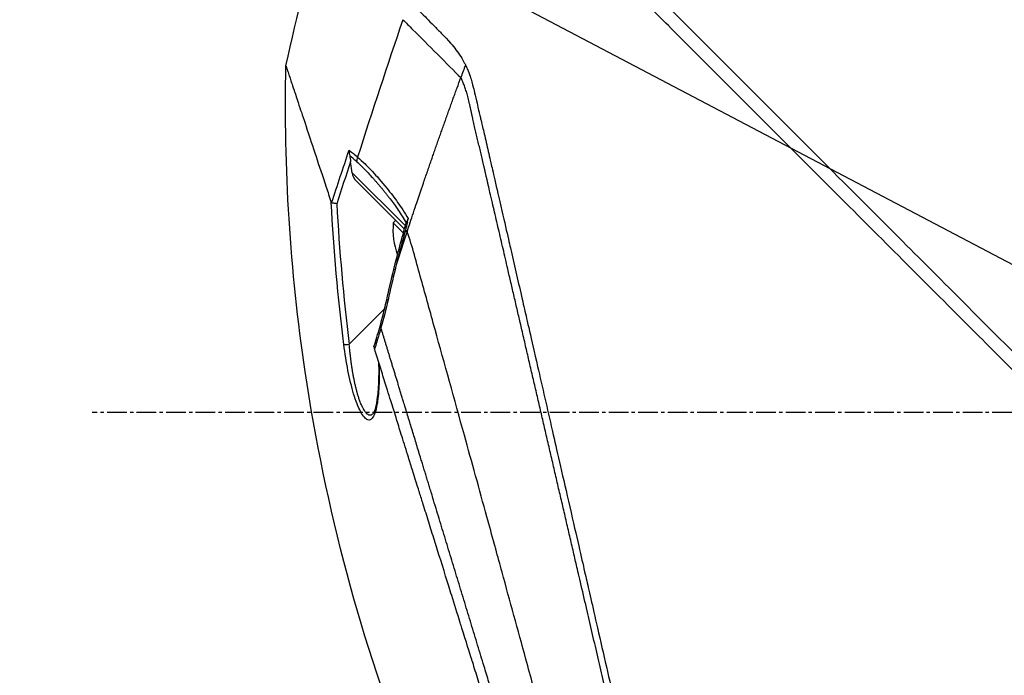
# Model space of a CAD drawing. Header units: millimetres. Extents: x 0 to 4378, y 0 to 2376.
# Tile 74 of 227: x 1434 to 1519, y 834 to 891. Entities that reach past the tile are written whole.
import ezdxf

# ---------------------------------------------------------------- set-up
doc = ezdxf.new("R2010")
doc.units = ezdxf.units.MM
doc.header["$LTSCALE"] = 0.2
doc.linetypes.add('CENTER2', pattern=[1.125, 0.75, -0.125, 0.125, -0.125])
doc.layers.add('02_Center Line', color=1, linetype='CENTER2')
doc.styles.add('Rainbow-5.0 Style', font='malgunsl.ttf')
doc.dimstyles.new('Rainbow-5.0 Style', dxfattribs={"dimtxt": 4, "dimasz": 2.5, "dimexe": 1, "dimexo": 1, "dimgap": 1, "dimtad": 1, "dimdsep": 46, "dimtxsty": 'Rainbow-5.0 Style', "dimcen": 0, "dimclrd": 251, "dimclre": 251, "dimclrt": 7, "dimazin": 3, "dimtp": 0.1, "dimtm": 0.1, "dimtfac": 0.61, "dimtmove": 0, "dimatfit": 3, "dimfxl": 1, "dimlwd": -1, "dimlwe": -1, "dimarcsym": 1})

# ---------------------------------------------------------------- blocks, each defined once
blk = doc.blocks.new('A$Ca3a613b0')
for p, q in [((-269.173, 219.5), (-269.173, 219.497)), ((-268.286, 218.759), (-268.286, 218.759)), ((-269.024, 217.645), (-269.144, 218.605)), ((-268.486, 218.466), (-268.486, 218.466)), ((-269.024, 217.645), (-264.436, 213.057)), ((-264.515, 212.773), (-268.65, 216.909)), ((-267.059, 216.99), (-267.059, 216.99)), ((-265.905, 215.603), (-265.905, 215.603)), ((-263.336, 215.399), (-263.336, 215.399)), ((-264.498, 214.196), (-264.5, 214.198)), ((-265.474, 213.325), (-265.27, 213.529)), ((-264.603, 212.454), (-265.474, 213.325)), ((-264.291, 212.55), (-264.291, 212.55)), ((-269.264, 202.888), (-266.216, 205.936)), ((-267.196, 196.914), (-267.196, 196.914))]:
    blk.add_line(p, q)
blk.add_arc((-259.401, 212.751), 6.1, 174.60193, 200.77316)
for centre, major_axis, ratio, start_param, end_param in [((139.59, 175.021), (-322.746, -361.082), 0.792198, 5.202076, 5.228984), ((-195.377, 189.396), (-64.033, -189.754), 0.363179, 4.636791, 4.642582), ((-267.705, 218.723), (0.668, 0.744), 0.857231, 1.941157, 2.363384), ((115.609, 89.357), (-287.079, 287.079), 0.99863, 0.461864, 0.471282), ((-267.533, 218.594), (-0.244, -0.436), 0.902714, 5.411464, 5.413341), ((-268.293, 217.966), (0.354, 0.354), 0.482441, 5.18814, 5.188186), ((-267.419, 218.506), (-0.354, -0.354), 0.87925, 5.711681, 5.714275), ((-267.334, 218.421), (-0.354, -0.354), 0.876803, 5.709632, 5.712515), ((-267.919, 217.592), (-0.906, 0.77), 0.840177, 0.741882, 1.474461), ((-266.657, 217.744), (-0.353, -0.354), 0.857456, 5.804817, 5.80823), ((-207.291, 192.866), (12.8, 88.138), 0.672414, 1.434222, 1.4424), ((-244.856, 209.792), (-22.367, 9.182), 0.32369, 0.65282, 0.665035), ((-264.945, 209.185), (0.485, -0.12), 0.044964, 2.468771, 3.141602), ((-265.547, 206.604), (-0.488, 0.107), 0.044115, 5.603187, 6.283186), ((-266.159, 204.195), (-0.481, 0.136), 0.060971, 6.283185, 6.963589), ((-269.245, 202.906), (-0.496, -0.062), 0.032138, 0.212317, 1.529457)]:
    blk.add_ellipse(centre, major_axis=major_axis, ratio=ratio, start_param=start_param, end_param=end_param)
for points, knots in [([(-130.052, 118.564), (-130.047, 118.558), (-130.201, 118.713), (-130.379, 118.895), (-130.599, 119.117), (-130.926, 119.448), (-131.356, 119.881), (-131.821, 120.35), (-132.328, 120.858), (-132.78, 121.309), (-132.836, 121.365), (-132.891, 121.419), (-132.944, 121.473), (-133.07, 121.598), (-133.545, 122.07), (-134.618, 123.137), (-134.767, 123.285), (-134.928, 123.445), (-135.102, 123.618), (-135.664, 124.177), (-136.086, 124.598), (-136.318, 124.829), (-136.741, 125.253), (-137.181, 125.693), (-137.638, 126.15), (-138.247, 126.759), (-138.885, 127.396), (-139.548, 128.059), (-139.705, 128.217), (-139.865, 128.376), (-140.025, 128.537), (-140.993, 129.504), (-142.011, 130.522), (-143.073, 131.585), (-145.85, 134.362), (-148.286, 136.799), (-150.061, 138.574), (-150.171, 138.684), (-150.279, 138.791), (-150.384, 138.896), (-152.078, 140.591), (-153.114, 141.626), (-153.404, 141.917), (-154.505, 143.018), (-156.156, 144.669), (-158.429, 146.941), (-159.5, 148.012), (-160.444, 148.955), (-161.248, 149.759), (-162.302, 150.813), (-163.117, 151.628), (-163.681, 152.192), (-167.251, 155.763), (-170.941, 159.453), (-174.708, 163.219), (-176.172, 164.683), (-178.067, 166.579), (-180.411, 168.922), (-182.352, 170.864), (-183.823, 172.335), (-184.809, 173.321), (-185.545, 174.057), (-186.011, 174.523), (-186.205, 174.716), (-187.875, 176.385), (-188.857, 177.366), (-189.132, 177.641), (-189.493, 178.001), (-189.851, 178.36), (-190.207, 178.716), (-190.339, 178.848), (-190.47, 178.98), (-190.601, 179.111), (-191.365, 179.876), (-191.858, 180.369), (-192.074, 180.585), (-192.294, 180.805), (-192.534, 181.045), (-192.794, 181.304), (-193.425, 181.933), (-194.173, 182.677), (-195.038, 183.537), (-196.388, 184.879), (-197.38, 185.866), (-198.01, 186.496), (-198.656, 187.142), (-199.644, 188.134), (-200.97, 189.469), (-201.888, 190.392), (-202.63, 191.138), (-203.197, 191.706), (-203.484, 191.994), (-203.726, 192.236), (-203.923, 192.433), (-204.543, 193.052), (-205.164, 193.672), (-205.785, 194.293), (-206.146, 194.654), (-206.507, 195.015), (-206.868, 195.376), (-207.621, 196.13), (-208.108, 196.617), (-208.333, 196.843), (-208.812, 197.322), (-209.298, 197.809), (-209.792, 198.304), (-210.255, 198.767), (-210.718, 199.229), (-211.18, 199.691), (-212.654, 201.166), (-214.123, 202.635), (-215.584, 204.096), (-217.501, 206.013), (-219.404, 207.916), (-221.287, 209.799), (-225.055, 213.565), (-228.747, 217.256), (-232.319, 220.827), (-233.113, 221.621), (-233.921, 222.429), (-234.743, 223.251), (-235.669, 224.178), (-236.613, 225.121), (-237.57, 226.079), (-240.082, 228.592), (-241.719, 230.23), (-242.59, 231.102), (-243.614, 232.125), (-244.619, 233.131), (-245.604, 234.116), (-247.756, 236.267), (-249.81, 238.321), (-251.733, 240.244), (-253.51, 242.021), (-254.892, 243.404), (-255.963, 244.474), (-257.721, 246.232), (-258.654, 247.165), (-259.013, 247.524), (-259.107, 247.617), (-259.16, 247.671), (-259.174, 247.685), (-260.768, 249.28), (-262.134, 250.646), (-263.209, 251.719), (-263.36, 251.87), (-263.506, 252.016), (-263.646, 252.155), (-264.101, 252.609), (-264.415, 252.923), (-264.64, 253.149), (-264.864, 253.373), (-265.06, 253.569), (-265.227, 253.736), (-265.273, 253.783), (-265.317, 253.826), (-265.358, 253.868), (-265.877, 254.387), (-265.927, 254.438), (-265.936, 254.447), (-265.936, 254.447), (-265.936, 254.448), (-265.936, 254.448)], [-1, -1, -1, -1, -0.973214, -0.973214, -0.973214, -0.946429, -0.946429, -0.946429, -0.922569, -0.922569, -0.922569, -0.919643, -0.919643, -0.919643, -0.896124, -0.896124, -0.896124, -0.892857, -0.892857, -0.892857, -0.88, -0.88, -0.88, -0.867143, -0.867143, -0.867143, -0.85, -0.85, -0.85, -0.84593, -0.84593, -0.84593, -0.821429, -0.821429, -0.821429, -0.786779, -0.786779, -0.786779, -0.784631, -0.784631, -0.784631, -0.75, -0.75, -0.75, -0.71875, -0.71875, -0.71875, -0.705224, -0.705224, -0.705224, -0.6875, -0.6875, -0.6875, -0.625, -0.625, -0.625, -0.59375, -0.59375, -0.59375, -0.575864, -0.575864, -0.575864, -0.5625, -0.5625, -0.5625, -0.546875, -0.546875, -0.546875, -0.541176, -0.541176, -0.541176, -0.539062, -0.539062, -0.539062, -0.53125, -0.53125, -0.53125, -0.526699, -0.526699, -0.526699, -0.515625, -0.515625, -0.515625, -0.5, -0.5, -0.5, -0.484375, -0.484375, -0.484375, -0.473999, -0.473999, -0.473999, -0.46875, -0.46875, -0.46875, -0.458868, -0.458868, -0.458868, -0.453125, -0.453125, -0.453125, -0.445312, -0.445312, -0.445312, -0.4375, -0.4375, -0.4375, -0.430048, -0.430048, -0.430048, -0.40625, -0.40625, -0.40625, -0.375, -0.375, -0.375, -0.3125, -0.3125, -0.3125, -0.297804, -0.297804, -0.297804, -0.28125, -0.28125, -0.28125, -0.25, -0.25, -0.25, -0.230372, -0.230372, -0.230372, -0.1875, -0.1875, -0.1875, -0.167132, -0.167132, -0.167132, -0.133709, -0.133709, -0.133709, -0.125, -0.125, -0.125, -0.078046, -0.078046, -0.078046, -0.071429, -0.071429, -0.071429, -0.053571, -0.053571, -0.053571, -0.039579, -0.039579, -0.039579, -0.035714, -0.035714, -0.035714, -0.002565, -0.002565, -0.002565, 0, 0, 0, 0]), ([(-205.373, 195.481), (-205.638, 195.747), (-205.902, 196.014), (-206.508, 196.624), (-206.849, 196.967), (-207.632, 197.752), (-208.073, 198.193), (-209.389, 199.507), (-210.266, 200.381), (-212.988, 203.098), (-214.828, 204.937), (-220.202, 210.312), (-223.7, 213.813), (-233.297, 223.411), (-239.243, 229.356), (-250.521, 240.625), (-255.085, 245.183), (-260.099, 250.217), (-261.553, 251.679), (-263.739, 253.861), (-264.336, 254.449), (-264.336, 254.448)], [-10.794601, -10.794601, -10.794601, -10.794601, -10.700272, -10.700272, -10.578462, -10.578462, -10.421195, -10.421195, -10.108787, -10.108787, -9.443961, -9.443961, -8.149298, -8.149298, -5.793129, -5.793129, -3.135292, -3.135292, -1.653975, -1.653975, 0, 0, 0, 0]), ([(-264.084, 232.446), (-263.648, 232.005), (-263.184, 231.535), (-262.711, 231.049), (-262.583, 230.918), (-262.391, 230.723), (-262.136, 230.462), (-262.059, 230.383), (-261.981, 230.304), (-261.904, 230.224), (-261.691, 230.006), (-261.475, 229.789), (-261.26, 229.568), (-261.209, 229.515), (-261.023, 229.33), (-260.713, 228.99), (-260.483, 228.738), (-260.309, 228.528), (-260.185, 228.371), (-259.895, 228.007), (-259.626, 227.613), (-259.389, 227.173), (-259.346, 227.093), (-259.304, 227.011), (-259.264, 226.927)], [0, 0, 0, 0, 0.2857143, 0.2857143, 0.2857143, 0.4, 0.4, 0.4, 0.4457982, 0.4457982, 0.4457982, 0.5714286, 0.5714286, 0.5714286, 0.6785714, 0.6785714, 0.6785714, 0.7857143, 0.7857143, 0.7857143, 0.9669132, 0.9669132, 0.9669132, 0.9999998, 0.9999998, 0.9999998, 0.9999998]), ([(-264.645, 230.817), (-264.4, 230.572), (-264.105, 230.277), (-263.778, 229.951), (-262.515, 228.688), (-260.781, 226.954), (-259.657, 225.83)], [0.0000136, 0.0000136, 0.0000136, 0.0000136, 0.2054732, 0.2054732, 0.2054732, 1, 1, 1, 1]), ([(-263.881, 166.212), (-268.222, 177.231), (-271.321, 188.819), (-274.351, 209.23), (-274.907, 218.067), (-274.717, 226.857)], [0, 0, 0, 0, 3.552689, 3.552689, 6.190302, 6.190302, 6.190302, 6.190302]), ([(-274.717, 226.857), (-274.717, 226.857), (-274.716, 226.852), (-274.712, 226.841), (-274.711, 226.837), (-274.709, 226.832), (-274.707, 226.827), (-274.704, 226.817), (-274.7, 226.805), (-274.695, 226.792), (-274.674, 226.729), (-274.646, 226.646), (-274.63, 226.598), (-274.626, 226.586), (-274.623, 226.575), (-274.62, 226.567), (-274.594, 226.488), (-274.563, 226.395), (-274.528, 226.289), (-274.507, 226.223), (-274.483, 226.151), (-274.458, 226.075), (-274.455, 226.067), (-274.435, 226.006), (-274.391, 225.874), (-274.356, 225.766), (-274.304, 225.61), (-274.227, 225.381), (-274.178, 225.231), (-274.11, 225.028), (-274.017, 224.746), (-273.991, 224.666), (-273.962, 224.581), (-273.932, 224.488), (-273.901, 224.395), (-273.852, 224.248), (-273.78, 224.033), (-273.713, 223.83), (-273.626, 223.566), (-273.512, 223.223), (-273.357, 222.756), (-273.154, 222.143), (-272.879, 221.315), (-272.672, 220.69), (-272.424, 219.942), (-272.123, 219.037), (-271.872, 218.278), (-271.583, 217.408), (-271.25, 216.404), (-271.113, 215.99), (-270.968, 215.554), (-270.816, 215.094)], [0.502618, 0.502618, 0.502618, 0.502618, 0.5179026, 0.5179026, 0.5179026, 0.5238095, 0.5238095, 0.5238095, 0.5304964, 0.5304964, 0.5304964, 0.5629958, 0.5629958, 0.5629958, 0.5714286, 0.5714286, 0.5714286, 0.6008117, 0.6008117, 0.6008117, 0.6190476, 0.6190476, 0.6190476, 0.6452517, 0.6452517, 0.6452517, 0.6666667, 0.6666667, 0.6666667, 0.7038443, 0.7038443, 0.7038443, 0.7142857, 0.7142857, 0.7142857, 0.7677448, 0.7677448, 0.7677448, 0.8182395, 0.8182395, 0.8182395, 0.8868614, 0.8868614, 0.8868614, 0.9386872, 0.9386872, 0.9386872, 0.9821087, 0.9821087, 0.9821087, 1, 1, 1, 1]), ([(-259.264, 226.927), (-259.189, 226.78), (-259.14, 226.669), (-259.112, 226.603), (-258.902, 226.118), (-258.786, 225.723), (-258.714, 225.469), (-258.606, 225.085), (-258.548, 224.833), (-258.523, 224.73), (-258.461, 224.48), (-258.391, 224.181), (-258.31, 223.833), (-258.182, 223.28), (-258.1, 222.928), (-258.067, 222.786), (-258.049, 222.71), (-258.032, 222.635), (-258.014, 222.56), (-257.986, 222.443), (-257.959, 222.325), (-257.932, 222.206), (-257.914, 222.131), (-257.866, 221.926), (-257.787, 221.588), (-257.703, 221.228), (-257.598, 220.777), (-257.471, 220.232), (-257.354, 219.729), (-257.237, 219.223), (-257.119, 218.713), (-257.059, 218.453), (-256.967, 218.05), (-256.84, 217.502), (-256.702, 216.902), (-256.525, 216.128), (-256.306, 215.171), (-255.796, 212.944), (-255.467, 211.502), (-255.333, 210.917), (-255.019, 209.551), (-254.702, 208.167), (-254.379, 206.766), (-254.313, 206.478), (-254.247, 206.19), (-254.18, 205.901), (-253.976, 205.014), (-253.603, 203.388), (-253.051, 200.976), (-252.635, 199.16), (-252.215, 197.322), (-251.79, 195.468), (-251.782, 195.433), (-251.774, 195.398), (-251.766, 195.363), (-251.42, 193.849), (-250.963, 191.855), (-250.393, 189.369), (-249.773, 186.668), (-249.327, 184.722), (-249.059, 183.554), (-248.977, 183.197), (-248.912, 182.912), (-248.863, 182.699), (-248.656, 181.794), (-248.331, 180.377), (-247.891, 178.454), (-247.379, 176.222), (-246.87, 173.997), (-246.366, 171.798), (-246.359, 171.769), (-246.352, 171.739), (-246.345, 171.709), (-245.909, 169.806), (-245.477, 167.92), (-245.05, 166.061), (-244.603, 164.111), (-244.163, 162.19), (-243.731, 160.304), (-243.725, 160.276), (-243.719, 160.249), (-243.712, 160.221), (-243.358, 158.673), (-243.009, 157.15), (-242.667, 155.657), (-242.609, 155.405), (-242.249, 153.836), (-241.629, 151.13), (-240.922, 148.041), (-240.252, 145.118), (-239.632, 142.408), (-239.507, 141.86), (-239.354, 141.195), (-239.179, 140.43), (-239.008, 139.683), (-238.815, 138.84), (-238.605, 137.924), (-237.849, 134.624), (-237.195, 131.771), (-236.661, 129.449), (-236.459, 128.568), (-236.274, 127.763), (-236.108, 127.04), (-236.056, 126.81), (-236.005, 126.588), (-235.956, 126.374), (-235.867, 125.988), (-235.658, 125.083), (-235.442, 124.149), (-235.386, 123.909), (-235.338, 123.703), (-235.297, 123.526), (-235.075, 122.573), (-235.033, 122.402), (-235.019, 122.351), (-235.016, 122.339), (-235.015, 122.336), (-235.014, 122.335)], [0.0000004, 0.0000004, 0.0000004, 0.0000004, 0.0285714, 0.0285714, 0.0285714, 0.0714286, 0.0714286, 0.0714286, 0.0892857, 0.0892857, 0.0892857, 0.1071429, 0.1071429, 0.1071429, 0.125, 0.125, 0.125, 0.1284736, 0.1284736, 0.1284736, 0.1339286, 0.1339286, 0.1339286, 0.1428571, 0.1428571, 0.1428571, 0.1607143, 0.1607143, 0.1607143, 0.1785714, 0.1785714, 0.1785714, 0.1956232, 0.1956232, 0.1956232, 0.2142857, 0.2142857, 0.2142857, 0.25, 0.25, 0.25, 0.2796252, 0.2796252, 0.2796252, 0.2857143, 0.2857143, 0.2857143, 0.3163265, 0.3163265, 0.3163265, 0.3469388, 0.3469388, 0.3469388, 0.3476324, 0.3476324, 0.3476324, 0.377551, 0.377551, 0.377551, 0.4010005, 0.4010005, 0.4010005, 0.4081633, 0.4081633, 0.4081633, 0.4265306, 0.4265306, 0.4265306, 0.4540816, 0.4540816, 0.4540816, 0.4544339, 0.4544339, 0.4544339, 0.4770408, 0.4770408, 0.4770408, 0.4996669, 0.4996669, 0.4996669, 0.5, 0.5, 0.5, 0.5178571, 0.5178571, 0.5178571, 0.5357143, 0.5357143, 0.5357143, 0.5714286, 0.5714286, 0.5714286, 0.5985301, 0.5985301, 0.5985301, 0.625, 0.625, 0.625, 0.75, 0.75, 0.75, 0.7974141, 0.7974141, 0.7974141, 0.8125, 0.8125, 0.8125, 0.875, 0.875, 0.875, 0.8914403, 0.8914403, 0.8914403, 0.9797679, 0.9797679, 0.9797679, 1, 1, 1, 1]), ([(-264.291, 212.55), (-264.112, 213.09), (-263.931, 213.634), (-263.746, 214.186), (-263.644, 214.492), (-263.54, 214.799), (-263.454, 215.053), (-263.369, 215.307), (-263.301, 215.507), (-263.225, 215.73), (-263.187, 215.841), (-263.147, 215.959), (-263.108, 216.073), (-263.069, 216.188), (-263.031, 216.3), (-262.992, 216.413), (-262.954, 216.526), (-262.915, 216.639), (-262.876, 216.752), (-262.818, 216.922), (-262.76, 217.091), (-262.701, 217.261), (-262.643, 217.43), (-262.585, 217.599), (-262.526, 217.769), (-262.468, 217.938), (-262.409, 218.107), (-262.35, 218.276), (-262.301, 218.417), (-262.253, 218.558), (-262.204, 218.699), (-262.155, 218.839), (-262.106, 218.98), (-262.056, 219.121), (-262.007, 219.261), (-261.958, 219.402), (-261.909, 219.543), (-261.855, 219.697), (-261.8, 219.851), (-261.746, 220.006), (-261.692, 220.16), (-261.638, 220.315), (-261.583, 220.469), (-261.529, 220.623), (-261.474, 220.778), (-261.42, 220.932), (-261.367, 221.079), (-261.315, 221.226), (-261.263, 221.373), (-261.211, 221.52), (-261.159, 221.667), (-261.106, 221.814), (-261.054, 221.961), (-261.002, 222.108), (-260.949, 222.255), (-260.896, 222.405), (-260.842, 222.555), (-260.788, 222.705), (-260.734, 222.856), (-260.68, 223.006), (-260.626, 223.156), (-260.573, 223.306), (-260.519, 223.456), (-260.464, 223.606), (-260.411, 223.754), (-260.358, 223.902), (-260.304, 224.05), (-260.251, 224.198), (-260.197, 224.346), (-260.143, 224.494), (-260.09, 224.642), (-260.036, 224.79), (-259.982, 224.938), (-259.874, 225.236), (-259.766, 225.533), (-259.657, 225.83)], [0, 0, 0, 0, 0.0964194, 0.0964194, 0.0964194, 0.1498066, 0.1498066, 0.1498066, 0.2031938, 0.2031938, 0.2031938, 0.2298874, 0.2298874, 0.2298874, 0.256581, 0.256581, 0.256581, 0.2832746, 0.2832746, 0.2832746, 0.3232355, 0.3232355, 0.3232355, 0.3631964, 0.3631964, 0.3631964, 0.4031573, 0.4031573, 0.4031573, 0.4364096, 0.4364096, 0.4364096, 0.4696618, 0.4696618, 0.4696618, 0.5029141, 0.5029141, 0.5029141, 0.5394497, 0.5394497, 0.5394497, 0.5759854, 0.5759854, 0.5759854, 0.612521, 0.612521, 0.612521, 0.6473477, 0.6473477, 0.6473477, 0.6821745, 0.6821745, 0.6821745, 0.7170012, 0.7170012, 0.7170012, 0.7526185, 0.7526185, 0.7526185, 0.7882359, 0.7882359, 0.7882359, 0.8238532, 0.8238532, 0.8238532, 0.8590145, 0.8590145, 0.8590145, 0.8941758, 0.8941758, 0.8941758, 0.9293371, 0.9293371, 0.9293371, 1, 1, 1, 1]), ([(-269.278, 219.572), (-269.278, 219.571), (-269.278, 219.568), (-269.279, 219.546), (-269.28, 219.506), (-269.277, 219.414), (-269.274, 219.375), (-269.262, 219.255), (-269.248, 219.173), (-269.228, 219.092)], [-0.00015855, -0.00015855, -0.00015855, -0.00015855, 0, 0, 0.00750952, 0.00750952, 0.01317093, 0.01317093, 0.02454481, 0.02454481, 0.02454481, 0.02454481]), ([(-269.278, 219.572), (-269.27, 219.566), (-269.148, 219.488), (-268.91, 219.299), (-268.763, 219.183), (-268.64, 219.076), (-268.542, 218.988)], [-0.9999928, -0.9999928, -0.9999928, -0.9999928, -0.5, -0.5, -0.5, -0.0000221, -0.0000221, -0.0000221, -0.0000221]), ([(-269.228, 219.092), (-269.211, 219.02), (-269.196, 218.943), (-269.168, 218.781), (-269.155, 218.692), (-269.144, 218.605)], [0.000001, 0.000001, 0.000001, 0.000001, 0.02294588, 0.02294588, 0.04925693, 0.04925693, 0.04925693, 0.04925693]), ([(-268.542, 218.988), (-268.336, 218.808), (-268.12, 218.608), (-267.907, 218.399), (-267.71, 218.206), (-267.499, 217.989), (-267.277, 217.751), (-266.917, 217.364), (-266.494, 216.881), (-266.027, 216.308), (-265.702, 215.909), (-265.388, 215.501), (-265.097, 215.091), (-264.811, 214.688), (-264.499, 214.214), (-264.188, 213.689)], [0, 0, 0, 0, 0.142857, 0.142857, 0.142857, 0.285714, 0.285714, 0.285714, 0.571429, 0.571429, 0.571429, 0.785714, 0.785714, 0.785714, 1, 1, 1, 1]), ([(-268.629, 218.596), (-268.508, 218.487), (-268.267, 218.262), (-267.906, 217.905), (-267.545, 217.529), (-267.245, 217.201), (-267.006, 216.931), (-266.826, 216.724), (-266.677, 216.549), (-266.558, 216.407), (-266.468, 216.3), (-266.379, 216.192), (-266.26, 216.047), (-266.111, 215.863), (-265.933, 215.639), (-265.695, 215.333), (-265.4, 214.937), (-265.049, 214.435), (-264.703, 213.9), (-264.475, 213.519), (-264.362, 213.321)], [0, 0, 0, 0, 0.094785, 0.18958, 0.28439, 0.37921, 0.426621, 0.474028, 0.52143, 0.545128, 0.568823, 0.592519, 0.616223, 0.663648, 0.711082, 0.758512, 0.853322, 0.948046, 1.04272, 1.137411, 1.137411, 1.137411, 1.137411]), ([(-270.778, 215.047), (-270.786, 215.049), (-270.793, 215.054), (-270.806, 215.069), (-270.811, 215.081), (-270.816, 215.094)], [0.00000099, 0.00000099, 0.00000099, 0.00000099, 0.00577902, 0.00577902, 0.01216888, 0.01216888, 0.01216888, 0.01216888]), ([(-270.339, 214.978), (-270.34, 214.978), (-270.341, 214.978), (-270.386, 214.984), (-270.43, 214.99), (-270.517, 215.002), (-270.56, 215.009), (-270.638, 215.021), (-270.674, 215.027), (-270.734, 215.038), (-270.759, 215.042), (-270.778, 215.047)], [-0.00029029, -0.00029029, -0.00029029, -0.00029029, 0, 0, 0.01344781, 0.01344781, 0.02760524, 0.02760524, 0.04173847, 0.04173847, 0.0554912, 0.0554912, 0.0554912, 0.0554912]), ([(-264.188, 213.689), (-264.191, 213.676), (-264.192, 213.672), (-264.195, 213.664), (-264.197, 213.658), (-264.203, 213.642), (-264.208, 213.632), (-264.233, 213.583), (-264.263, 213.542), (-264.317, 213.448), (-264.341, 213.397), (-264.357, 213.341)], [-0.06521212, -0.06521212, -0.06521212, -0.06521212, -0.06307352, -0.06307352, -0.05996648, -0.05996648, -0.05346033, -0.05346033, -0.02742539, -0.02742539, -0.00282433, -0.00282433, -0.00282433, -0.00282433]), ([(-240.082, 124.954), (-240.082, 124.954), (-240.082, 124.954), (-240.082, 124.954), (-240.085, 124.964), (-240.201, 125.378), (-240.405, 126.114), (-240.609, 126.85), (-240.905, 127.922), (-241.289, 129.315), (-241.472, 129.98), (-241.675, 130.718), (-241.896, 131.525), (-242.118, 132.333), (-242.359, 133.209), (-242.618, 134.151), (-242.689, 134.413), (-242.763, 134.679), (-242.837, 134.951), (-242.897, 135.169), (-242.958, 135.389), (-243.019, 135.613), (-243.157, 136.117), (-243.3, 136.636), (-243.447, 137.171), (-243.74, 138.241), (-244.05, 139.371), (-244.376, 140.557), (-244.436, 140.777), (-244.497, 140.998), (-244.558, 141.222), (-244.662, 141.602), (-244.768, 141.987), (-244.875, 142.378), (-245.045, 142.998), (-245.219, 143.632), (-245.396, 144.278), (-245.75, 145.57), (-246.118, 146.912), (-246.499, 148.299), (-246.534, 148.427), (-246.57, 148.556), (-246.605, 148.685), (-246.953, 149.951), (-247.311, 151.254), (-247.678, 152.588), (-248.082, 154.058), (-248.497, 155.567), (-248.922, 157.109), (-249.332, 158.599), (-249.749, 160.116), (-250.174, 161.658), (-250.587, 163.159), (-251.007, 164.683), (-251.433, 166.229), (-251.445, 166.272), (-251.457, 166.314), (-251.468, 166.357), (-251.907, 167.947), (-252.351, 169.559), (-252.797, 171.178), (-253.219, 172.71), (-253.642, 174.247), (-254.061, 175.777), (-254.75, 178.29), (-255.429, 180.782), (-256.106, 183.259), (-256.289, 183.927), (-256.471, 184.594), (-256.654, 185.26), (-256.689, 185.388), (-256.724, 185.517), (-256.759, 185.645), (-256.977, 186.439), (-257.195, 187.231), (-257.413, 188.021), (-258.065, 190.391), (-258.714, 192.74), (-259.352, 195.044), (-260.213, 198.157), (-261.055, 201.201), (-261.877, 204.141), (-262.287, 205.611), (-262.67, 207.056), (-263.076, 208.461), (-263.483, 209.866), (-263.797, 211.318), (-264.291, 212.55)], [0, 0, 0, 0, 0.00024, 0.00024, 0.00024, 0.087999, 0.087999, 0.087999, 0.175757, 0.175757, 0.175757, 0.217696, 0.217696, 0.217696, 0.259635, 0.259635, 0.259635, 0.271277, 0.271277, 0.271277, 0.280605, 0.280605, 0.280605, 0.301574, 0.301574, 0.301574, 0.343513, 0.343513, 0.343513, 0.351275, 0.351275, 0.351275, 0.364483, 0.364483, 0.364483, 0.385452, 0.385452, 0.385452, 0.427391, 0.427391, 0.427391, 0.431272, 0.431272, 0.431272, 0.46933, 0.46933, 0.46933, 0.511269, 0.511269, 0.511269, 0.551814, 0.551814, 0.551814, 0.591266, 0.591266, 0.591266, 0.59236, 0.59236, 0.59236, 0.632905, 0.632905, 0.632905, 0.671263, 0.671263, 0.671263, 0.734268, 0.734268, 0.734268, 0.75126, 0.75126, 0.75126, 0.754541, 0.754541, 0.754541, 0.774814, 0.774814, 0.774814, 0.835632, 0.835632, 0.835632, 0.917816, 0.917816, 0.917816, 0.958908, 0.958908, 0.958908, 1, 1, 1, 1]), ([(-266.538, 204.283), (-266.55, 204.239), (-266.563, 204.195), (-266.575, 204.151), (-266.664, 203.842), (-266.756, 203.532), (-266.851, 203.222), (-266.853, 203.214), (-266.856, 203.206), (-266.858, 203.198), (-266.865, 203.175), (-266.872, 203.152), (-266.879, 203.129), (-266.883, 203.118), (-266.886, 203.107), (-266.889, 203.096), (-266.954, 202.887), (-267.019, 202.68), (-267.085, 202.472)], [0, 0, 0, 0, 0.07278, 0.07278, 0.07278, 0.586627, 0.586627, 0.586627, 0.599744, 0.599744, 0.599744, 0.63799, 0.63799, 0.63799, 0.655952, 0.655952, 0.655952, 1, 1, 1, 1]), ([(-266.685, 201.194), (-266.671, 200.579), (-266.675, 200.011), (-266.695, 199.493), (-266.721, 198.85), (-266.772, 198.299), (-266.846, 197.836), (-266.885, 197.59), (-266.932, 197.373), (-266.985, 197.184), (-267.041, 196.987), (-267.102, 196.825), (-267.17, 196.698), (-267.316, 196.419), (-267.482, 196.312), (-267.664, 196.366), (-267.759, 196.394), (-267.859, 196.47), (-267.964, 196.592), (-268.067, 196.71), (-268.172, 196.87), (-268.279, 197.069), (-268.384, 197.266), (-268.488, 197.496), (-268.591, 197.757), (-268.694, 198.02), (-268.792, 198.305), (-268.884, 198.613), (-269.068, 199.223), (-269.231, 199.893), (-269.376, 200.629), (-269.517, 201.339), (-269.634, 202.075), (-269.73, 202.842)], [0.0166602, 0.0166602, 0.0166602, 0.0166602, 0.125, 0.125, 0.125, 0.25, 0.25, 0.25, 0.3125, 0.3125, 0.3125, 0.375, 0.375, 0.375, 0.5, 0.5, 0.5, 0.5625, 0.5625, 0.5625, 0.625, 0.625, 0.625, 0.6875, 0.6875, 0.6875, 0.75, 0.75, 0.75, 0.875, 0.875, 0.875, 1, 1, 1, 1]), ([(-267.196, 196.914), (-267.218, 196.889), (-267.268, 196.841), (-267.334, 196.799), (-267.392, 196.777), (-267.436, 196.767), (-267.472, 196.765), (-267.502, 196.767), (-267.522, 196.77), (-267.541, 196.774), (-267.565, 196.78), (-267.598, 196.793), (-267.642, 196.816), (-267.691, 196.849), (-267.745, 196.895), (-267.802, 196.954), (-267.859, 197.024), (-267.928, 197.12), (-267.992, 197.221), (-268.049, 197.324), (-268.099, 197.42), (-268.168, 197.56), (-268.243, 197.729), (-268.312, 197.901), (-268.369, 198.051), (-268.424, 198.207), (-268.475, 198.359), (-268.52, 198.502), (-268.559, 198.636), (-268.589, 198.741), (-268.611, 198.82), (-268.627, 198.881), (-268.644, 198.948), (-268.67, 199.047), (-268.7, 199.172), (-268.736, 199.325), (-268.783, 199.532), (-268.839, 199.797), (-268.892, 200.068), (-268.933, 200.288), (-268.962, 200.455), (-268.986, 200.596), (-269.002, 200.694), (-269.011, 200.751), (-269.018, 200.795), (-269.027, 200.856), (-269.042, 200.951), (-269.063, 201.098), (-269.105, 201.395), (-269.154, 201.778), (-269.213, 202.315), (-269.246, 202.668), (-269.264, 202.888)], [0.7134402, 0.7134402, 0.7134402, 0.7134402, 0.7434535, 0.7788733, 0.7963913, 0.8137835, 0.8310548, 0.8396475, 0.8482126, 0.8544687, 0.8611834, 0.8759872, 0.892624, 0.9110953, 0.9314055, 0.9535624, 0.9753644, 0.9955012, 1.0307786, 1.0459227, 1.0593928, 1.0869173, 1.1224088, 1.1431666, 1.1659469, 1.1879938, 1.2083214, 1.2269212, 1.243785, 1.2589054, 1.2658102, 1.2722763, 1.2810185, 1.289759, 1.3072383, 1.324721, 1.3422123, 1.3772341, 1.4123311, 1.4299129, 1.4475163, 1.4651405, 1.4739602, 1.4783719, 1.4827846, 1.4874927, 1.4973617, 1.5123996, 1.5326152, 1.588583, 1.6289185, 1.6949628, 1.6949628, 1.6949628, 1.6949628]), ([(-267.138, 202.669), (-267.138, 202.663), (-267.136, 202.653), (-267.131, 202.628), (-267.127, 202.613), (-267.112, 202.561), (-267.1, 202.518), (-267.085, 202.472)], [0.00000348, 0.00000348, 0.00000348, 0.00000348, 0.0085188, 0.0085188, 0.01696947, 0.01696947, 0.0337675, 0.0337675, 0.0337675, 0.0337675]), ([(-243.422, 126.865), (-243.422, 126.866), (-243.423, 126.87), (-243.428, 126.885), (-243.43, 126.891), (-243.432, 126.898), (-243.435, 126.908), (-243.437, 126.915), (-243.44, 126.922), (-243.442, 126.931), (-243.446, 126.942), (-243.45, 126.954), (-243.454, 126.969), (-243.461, 126.991), (-243.469, 127.016), (-243.479, 127.048), (-243.482, 127.056), (-243.484, 127.064), (-243.487, 127.072), (-243.499, 127.112), (-243.514, 127.157), (-243.529, 127.207), (-243.545, 127.258), (-243.563, 127.314), (-243.582, 127.374), (-243.598, 127.428), (-243.616, 127.484), (-243.635, 127.545), (-243.638, 127.554), (-243.641, 127.563), (-243.644, 127.572), (-243.65, 127.593), (-243.657, 127.614), (-243.664, 127.636), (-243.675, 127.673), (-243.687, 127.711), (-243.699, 127.751), (-243.724, 127.829), (-243.75, 127.913), (-243.778, 128.001), (-243.809, 128.102), (-243.842, 128.209), (-243.878, 128.322), (-243.883, 128.338), (-243.909, 128.421), (-243.96, 128.585), (-244.007, 128.736), (-244.076, 128.956), (-244.176, 129.277), (-244.184, 129.301), (-244.192, 129.325), (-244.2, 129.351), (-244.232, 129.454), (-244.265, 129.558), (-244.297, 129.664), (-244.34, 129.8), (-244.384, 129.939), (-244.427, 130.078), (-244.521, 130.379), (-244.617, 130.684), (-244.711, 130.986), (-244.763, 131.151), (-244.815, 131.316), (-244.866, 131.479), (-244.921, 131.655), (-244.975, 131.829), (-245.028, 131.999), (-245.047, 132.059), (-245.066, 132.118), (-245.084, 132.177), (-245.212, 132.587), (-245.34, 132.993), (-245.463, 133.389), (-245.764, 134.349), (-246.043, 135.239), (-246.272, 135.973), (-246.477, 136.629), (-246.692, 137.316), (-246.917, 138.034), (-246.97, 138.205), (-247.024, 138.378), (-247.079, 138.553), (-247.183, 138.885), (-247.292, 139.235), (-247.408, 139.605), (-247.569, 140.118), (-247.741, 140.67), (-247.927, 141.264), (-247.942, 141.312), (-247.957, 141.36), (-247.973, 141.409), (-248.112, 141.854), (-248.332, 142.556), (-248.646, 143.559), (-248.947, 144.521), (-249.335, 145.759), (-249.827, 147.331), (-249.882, 147.506), (-249.938, 147.685), (-249.995, 147.868), (-250.149, 148.36), (-250.301, 148.847), (-250.452, 149.327), (-250.672, 150.03), (-250.887, 150.718), (-251.098, 151.39), (-251.301, 152.041), (-251.5, 152.676), (-251.693, 153.292), (-251.955, 154.13), (-252.201, 154.917), (-252.429, 155.644), (-252.686, 156.466), (-252.92, 157.213), (-253.128, 157.879), (-253.257, 158.289), (-253.376, 158.669), (-253.484, 159.016), (-253.497, 159.056), (-253.509, 159.095), (-253.521, 159.135), (-253.563, 159.268), (-253.605, 159.4), (-253.645, 159.53), (-253.695, 159.687), (-253.743, 159.842), (-253.791, 159.995), (-253.891, 160.316), (-253.989, 160.628), (-254.083, 160.93), (-254.186, 161.257), (-254.285, 161.573), (-254.38, 161.877), (-254.444, 162.083), (-254.507, 162.284), (-254.569, 162.48), (-254.592, 162.556), (-254.616, 162.63), (-254.639, 162.704), (-254.684, 162.849), (-254.729, 162.991), (-254.772, 163.13), (-254.813, 163.261), (-254.853, 163.388), (-254.892, 163.513), (-254.932, 163.642), (-254.971, 163.767), (-255.009, 163.889), (-255.051, 164.021), (-255.091, 164.149), (-255.13, 164.274), (-255.15, 164.338), (-255.17, 164.402), (-255.189, 164.465), (-255.192, 164.473), (-255.194, 164.48), (-255.197, 164.488), (-255.214, 164.544), (-255.232, 164.6), (-255.249, 164.656), (-255.289, 164.783), (-255.329, 164.911), (-255.37, 165.041), (-255.409, 165.168), (-255.449, 165.296), (-255.49, 165.426), (-255.569, 165.678), (-255.649, 165.935), (-255.732, 166.198), (-255.887, 166.696), (-256.049, 167.213), (-256.217, 167.749), (-256.335, 168.126), (-256.456, 168.513), (-256.58, 168.908), (-256.693, 169.268), (-256.808, 169.635), (-256.925, 170.01), (-256.926, 170.013), (-256.974, 170.167), (-257.07, 170.475), (-257.175, 170.81), (-257.337, 171.327), (-257.557, 172.028), (-257.632, 172.269), (-257.715, 172.531), (-257.804, 172.816), (-257.846, 172.95), (-257.887, 173.082), (-257.927, 173.211), (-257.943, 173.262), (-257.959, 173.313), (-257.975, 173.363), (-258.062, 173.64), (-258.144, 173.903), (-258.223, 174.153), (-258.398, 174.714), (-258.552, 175.206), (-258.685, 175.631), (-258.696, 175.665), (-258.707, 175.7), (-258.718, 175.736), (-258.91, 176.349), (-259.192, 177.251), (-259.564, 178.44), (-259.613, 178.596), (-259.661, 178.751), (-259.709, 178.904), (-259.961, 179.709), (-260.206, 180.491), (-260.443, 181.25), (-260.526, 181.515), (-260.611, 181.786), (-260.698, 182.063), (-261.05, 183.189), (-261.432, 184.41), (-261.842, 185.72), (-261.871, 185.813), (-261.901, 185.907), (-261.93, 186), (-262.092, 186.519), (-262.254, 187.036), (-262.415, 187.551), (-262.577, 188.067), (-262.737, 188.58), (-262.897, 189.092), (-263.004, 189.432), (-263.11, 189.772), (-263.216, 190.11), (-263.227, 190.145), (-263.441, 190.828), (-263.849, 192.132), (-263.959, 192.485), (-264.084, 192.882), (-264.222, 193.323), (-264.43, 193.99), (-264.617, 194.584), (-264.781, 195.109), (-264.943, 195.627), (-265.084, 196.077), (-265.204, 196.462), (-265.215, 196.498), (-265.227, 196.534), (-265.238, 196.57), (-265.389, 197.054), (-265.54, 197.534), (-265.689, 198.011), (-265.784, 198.316), (-265.88, 198.62), (-265.974, 198.922), (-266.122, 199.394), (-266.268, 199.862), (-266.414, 200.326), (-266.641, 201.051), (-266.865, 201.767), (-267.085, 202.472)], [0, 0, 0, 0, 0.015059, 0.015059, 0.015059, 0.02083, 0.02083, 0.02083, 0.024502, 0.024502, 0.024502, 0.02915, 0.02915, 0.02915, 0.035714, 0.035714, 0.035714, 0.03808, 0.03808, 0.03808, 0.049577, 0.049577, 0.049577, 0.061203, 0.061203, 0.061203, 0.071429, 0.071429, 0.071429, 0.072941, 0.072941, 0.072941, 0.076375, 0.076375, 0.076375, 0.082197, 0.082197, 0.082197, 0.093844, 0.093844, 0.093844, 0.107143, 0.107143, 0.107143, 0.125154, 0.125154, 0.125154, 0.141628, 0.141628, 0.141628, 0.142857, 0.142857, 0.142857, 0.150854, 0.150854, 0.150854, 0.161237, 0.161237, 0.161237, 0.183787, 0.183787, 0.183787, 0.196194, 0.196194, 0.196194, 0.209594, 0.209594, 0.209594, 0.214286, 0.214286, 0.214286, 0.235121, 0.235121, 0.235121, 0.285714, 0.285714, 0.285714, 0.318661, 0.318661, 0.318661, 0.326531, 0.326531, 0.326531, 0.342858, 0.342858, 0.342858, 0.36551, 0.36551, 0.36551, 0.367347, 0.367347, 0.367347, 0.406881, 0.406881, 0.406881, 0.444765, 0.444765, 0.444765, 0.44898, 0.44898, 0.44898, 0.464755, 0.464755, 0.464755, 0.487841, 0.487841, 0.487841, 0.510204, 0.510204, 0.510204, 0.531268, 0.531268, 0.531268, 0.55507, 0.55507, 0.55507, 0.569739, 0.569739, 0.569739, 0.571429, 0.571429, 0.571429, 0.574695, 0.574695, 0.574695, 0.578627, 0.578627, 0.578627, 0.586875, 0.586875, 0.586875, 0.595801, 0.595801, 0.595801, 0.601849, 0.601849, 0.601849, 0.604183, 0.604183, 0.604183, 0.608765, 0.608765, 0.608765, 0.613067, 0.613067, 0.613067, 0.617482, 0.617482, 0.617482, 0.622229, 0.622229, 0.622229, 0.624689, 0.624689, 0.624689, 0.625, 0.625, 0.625, 0.626857, 0.626857, 0.626857, 0.631038, 0.631038, 0.631038, 0.635137, 0.635137, 0.635137, 0.643106, 0.643106, 0.643106, 0.65824, 0.65824, 0.65824, 0.668893, 0.668893, 0.668893, 0.678571, 0.678571, 0.678571, 0.689431, 0.689431, 0.689431, 0.701281, 0.701281, 0.701281, 0.705357, 0.705357, 0.705357, 0.708515, 0.708515, 0.708515, 0.709766, 0.709766, 0.709766, 0.71667, 0.71667, 0.71667, 0.732143, 0.732143, 0.732143, 0.733637, 0.733637, 0.733637, 0.758929, 0.758929, 0.758929, 0.763229, 0.763229, 0.763229, 0.785714, 0.785714, 0.785714, 0.794183, 0.794183, 0.794183, 0.828571, 0.828571, 0.828571, 0.831278, 0.831278, 0.831278, 0.846339, 0.846339, 0.846339, 0.861401, 0.861401, 0.861401, 0.871429, 0.871429, 0.871429, 0.896736, 0.896736, 0.896736, 0.903571, 0.903571, 0.903571, 0.919754, 0.919754, 0.919754, 0.935714, 0.935714, 0.935714, 0.936836, 0.936836, 0.936836, 0.951858, 0.951858, 0.951858, 0.961487, 0.961487, 0.961487, 0.97651, 0.97651, 0.97651, 1, 1, 1, 1]), ([(-267.197, 196.913), (-267.179, 196.932), (-267.134, 196.998), (-267.04, 197.221), (-266.988, 197.387), (-266.879, 197.864), (-266.826, 198.211), (-266.736, 199.11), (-266.708, 199.701), (-266.7, 200.634), (-266.703, 200.951), (-266.711, 201.275)], [0, 0, 0, 0, 0.0984825, 0.0984825, 0.2109354, 0.2109354, 0.3728087, 0.3728087, 0.5899175, 0.5899175, 0.6959744, 0.6959744, 0.6959744, 0.6959744])]:
    blk.add_open_spline(points, degree=3, knots=knots)
for points in [[(-274.717, 226.857), (-273.757, 231.212), (-272.673, 235.542), (-271.467, 239.835)], [(-270.778, 215.047), (-270.287, 216.558), (-269.787, 218.066), (-269.278, 219.572)], [(-268.629, 218.596), (-268.829, 218.779), (-269.029, 218.945), (-269.228, 219.092)], [(-269.73, 202.842), (-270.242, 206.919), (-270.594, 211.004), (-270.816, 215.094)], [(-270.339, 214.978), (-270.118, 210.941), (-269.769, 206.91), (-269.264, 202.888)], [(-264.261, 213.393), (-264.237, 213.489), (-264.214, 213.584), (-264.188, 213.689)], [(-265.431, 209.305), (-265.097, 210.656), (-264.731, 212), (-264.357, 213.341)], [(-264.429, 212.688), (-264.703, 211.697), (-264.97, 210.701), (-265.219, 209.701)], [(-264.291, 212.55), (-264.604, 211.603), (-264.913, 210.654), (-265.219, 209.701)], [(-265.219, 209.701), (-265.253, 209.563), (-265.287, 209.427), (-265.32, 209.292)], [(-266.036, 206.712), (-265.845, 207.579), (-265.643, 208.443), (-265.43, 209.305)], [(-265.32, 209.292), (-265.532, 208.431), (-265.734, 207.568), (-265.924, 206.701)], [(-266.64, 204.332), (-266.417, 205.118), (-266.211, 205.913), (-266.036, 206.712)], [(-265.924, 206.701), (-266.102, 205.893), (-266.311, 205.082), (-266.538, 204.283)], [(-267.137, 202.677), (-266.963, 203.224), (-266.797, 203.776), (-266.64, 204.332)], [(-267.138, 202.669), (-267.138, 202.671), (-267.138, 202.674), (-267.137, 202.677)]]:
    blk.add_open_spline(points, degree=3)
for points, weights, knots in [([(-235.414, 122.53), (-235.414, 122.53), (-235.414, 122.53), (-235.415, 122.536), (-235.515, 122.963), (-235.898, 124.605), (-236.182, 125.823), (-236.961, 129.162), (-237.901, 133.195), (-239.702, 140.929), (-241.753, 149.739), (-243.283, 156.309), (-244.872, 163.126), (-246.534, 170.266), (-249.054, 181.068), (-251.889, 193.281), (-253.68, 201.004), (-255.46, 208.678), (-256.308, 212.343), (-257.542, 217.628), (-257.925, 219.368), (-258.766, 222.695), (-258.973, 224.508), (-259.657, 225.83)], [1, 1, 1, 1.00000000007, 0.999999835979, 0.999999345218, 0.999999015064, 0.999998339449, 0.999997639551, 0.999997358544, 0.999997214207, 0.999996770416, 0.999996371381, 0.999995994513, 0.999995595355, 0.999996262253, 0.999997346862, 0.999998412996, 0.999998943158, 0.999999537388, 0.999999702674, 0.999999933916, 1, 1], [0.0059845, 0.0059845, 0.0059845, 0.0059845, 0.0064922, 0.0064922, 0.0937019, 0.0937019, 0.1809116, 0.1809116, 0.275834, 0.355331, 0.434828, 0.5143249, 0.5143249, 0.5938219, 0.6733189, 0.7528158, 0.8366594, 0.8366594, 0.9183297, 0.9183297, 0.9591649, 0.9591649, 1, 1, 1, 1]), ([(-242.792, 126.493), (-242.792, 126.493), (-242.792, 126.493), (-242.796, 126.505), (-242.921, 126.911), (-243.339, 128.278), (-243.639, 129.261), (-244.447, 131.909), (-245.406, 135.053), (-247.27, 141.165), (-249.323, 147.895), (-250.882, 152.993), (-252.513, 158.323), (-254.189, 163.8), (-256.939, 172.786), (-259.415, 180.942), (-261.137, 186.593), (-262.823, 192.128), (-263.642, 194.816), (-264.831, 198.706), (-265.215, 199.98), (-265.919, 202.264), (-266.223, 203.293), (-266.538, 204.283)], [1.00000000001, 1.00000000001, 1.00000000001, 1.00000000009, 0.999999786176, 0.999999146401, 0.999998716, 0.999997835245, 0.999996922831, 0.999996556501, 0.999996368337, 0.999995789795, 0.999995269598, 0.999994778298, 0.999994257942, 0.999995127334, 0.999996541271, 0.999997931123, 0.999998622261, 0.999999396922, 0.999999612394, 0.999999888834, 0.999999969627, 0.999999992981], [0.0064434, 0.0064434, 0.0064434, 0.0064434, 0.0064922, 0.0064922, 0.0937019, 0.0937019, 0.1809116, 0.1809116, 0.275834, 0.355331, 0.434828, 0.5143249, 0.5143249, 0.5938219, 0.6733189, 0.7528158, 0.8366594, 0.8366594, 0.9183297, 0.9183297, 0.9591649, 0.9591649, 0.9932226, 0.9932226, 0.9932226, 0.9932226])]:
    blk.add_rational_spline(points, weights, degree=3, knots=knots)
at = {"layer": '02_Center Line', "ltscale": 11.288275}
blk.add_line((97.644, 197), (-291.403, 197), dxfattribs=at)

msp = doc.modelspace()

# ---------------------------------------------------------------- block references
msp.add_blockref('A$Ca3a613b0', (1731.806, 659.684))

# ---------------------------------------------------------------- leaders
at = {"annotation_type": 0, "has_hookline": 1, "hookline_direction": 1, "text_width": 145.327}
msp.add_leader([(1543.897, 856.668), (1393.704, 935.636), (1381.204, 935.636)], dimstyle='Rainbow-5.0 Style', override={"dimscale": 5, "dimgap": 1, "dimtad": 1}, dxfattribs=at)

doc.saveas('drawing.dxf')
